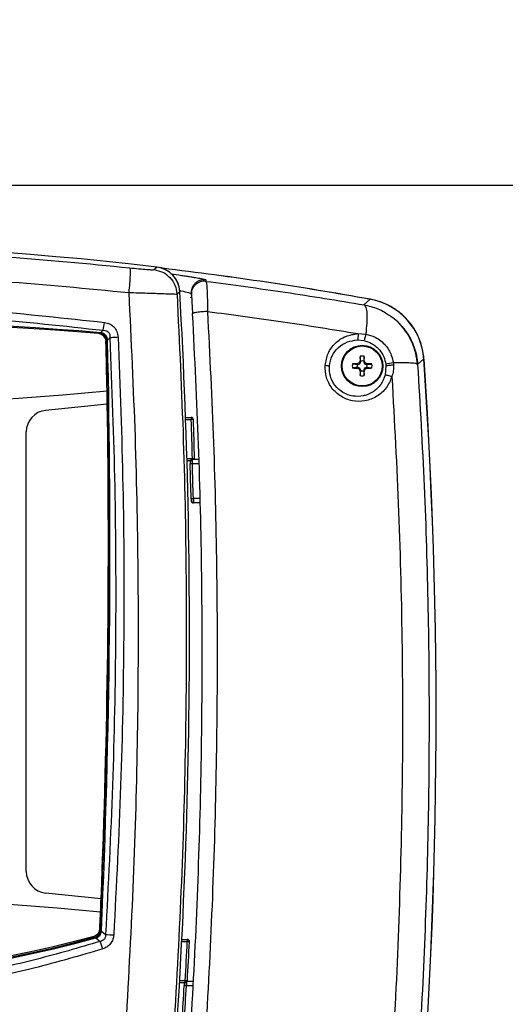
# Model space of a CAD drawing. Header units: inches. Extents: x 0.6 to 33.8, y 0 to 21.7.
# Tile 46 of 204: x 8.5 to 9.6, y 15.1 to 17.3. Entities that reach past the tile are written whole.
import ezdxf

# ---------------------------------------------------------------- set-up
doc = ezdxf.new("R2010")
doc.units = ezdxf.units.IN
doc.header["$MEASUREMENT"] = 0
doc.layers.add('FORMAT', color=7, linetype='Continuous')
doc.styles.add('SLDTEXTSTYLE3', font='TXT', dxfattribs={"width": 0.75})
doc.dimstyles.new('SLDDIMSTYLE0', dxfattribs={"dimtxt": 0.125, "dimasz": 0.13, "dimexe": 0, "dimexo": 0.0625, "dimgap": 0.03125, "dimtad": 0, "dimtih": 1, "dimtoh": 1, "dimdec": 1, "dimlfac": 4, "dimrnd": 1e-09, "dimzin": 12, "dimdsep": 46, "dimtxsty": 'SLDTEXTSTYLE3', "dimsah": 1, "dimcen": 0.09, "dimadec": 0, "dimazin": 3, "dimtfac": 1, "dimtdec": 1, "dimtofl": 0, "dimtmove": 0, "dimatfit": 3, "dimfxl": 0, "dimfrac": 2, "dimtolj": 1, "dimtzin": 12, "dimarcsym": 0})

# ---------------------------------------------------------------- blocks, each defined once
blk = doc.blocks.new('_D_1')
at = {"layer": 'FORMAT'}
for p, q in [((6.1417, 17.3401), (2.5482, 17.3401)), ((2.6732, 17.3401), (2.6732, 11.0747)), ((2.4885, 11.0493), (2.4504, 11.0493)), ((2.4504, 11.0493), (2.4504, 10.8509)), ((2.8579, 11.0493), (2.896, 11.0493)), ((2.896, 11.0493), (2.896, 10.8509)), ((2.4504, 10.8509), (2.4885, 10.8509)), ((2.896, 10.8509), (2.8579, 10.8509)), ((2.6732, 4.3985), (2.6732, 10.6639)), ((13.1545, 4.3985), (2.5482, 4.3985))]:
    blk.add_line(p, q, dxfattribs=at)
for points in [[(2.6732, 17.3401), (2.6532, 17.2101), (2.6932, 17.2101)], [(2.6732, 4.3985), (2.6932, 4.5285), (2.6532, 4.5285)]]:
    blk.add_solid(points, dxfattribs=at)
at = {"layer": 'FORMAT', "char_height": 0.125, "attachment_point": 1, "style": 'SLDTEXTSTYLE3'}
for s, insert in [('1315', (2.4885, 11.012)), ('51.8', (2.5115, 10.825))]:
    blk.add_mtext(s, dxfattribs=dict(at, insert=insert))

msp = doc.modelspace()

# ---------------------------------------------------------------- linework, layer by layer
at = {"color": 7, "linetype": 'Continuous'}
for p, q in [((12.0904, 16.9651), (6.1377, 16.9651)), ((8.8448, 16.7746), (8.8512, 16.7805)), ((8.9621, 16.7513), (8.9623, 16.7481)), ((8.8969, 16.7193), (8.9032, 16.7252)), ((8.9263, 16.7124), (8.9302, 16.7119)), ((8.9288, 16.7203), (8.929, 16.7171)), ((8.9293, 16.7229), (8.929, 16.7171)), ((9.3197, 16.6949), (9.334, 16.7075)), ((8.7238, 16.6296), (8.7201, 16.6298)), ((8.7241, 16.6318), (8.724, 16.6296)), ((8.7241, 16.6318), (8.73, 16.6374)), ((8.7398, 16.6152), (8.7452, 16.6203)), ((9.3062, 16.6298), (9.3237, 16.6289)), ((8.7376, 16.6114), (8.7377, 16.6152)), ((8.7398, 16.6152), (8.7377, 16.6152)), ((9.3052, 16.6155), (9.3195, 16.614)), ((9.3203, 16.5784), (9.3191, 16.5674)), ((9.2939, 16.5613), (9.3049, 16.56)), ((9.3049, 16.5616), (9.3065, 16.56)), ((9.3049, 16.56), (9.3065, 16.56)), ((9.3049, 16.5517), (9.3065, 16.5533)), ((9.3065, 16.5533), (9.3049, 16.5533)), ((9.3065, 16.56), (9.3106, 16.5618)), ((9.3106, 16.5515), (9.3065, 16.5533)), ((9.3089, 16.5635), (9.3106, 16.5618)), ((9.3106, 16.5618), (9.3123, 16.5659)), ((9.3107, 16.5674), (9.3123, 16.5659)), ((9.3123, 16.5659), (9.3123, 16.5674)), ((9.3207, 16.5674), (9.3191, 16.5659)), ((9.3191, 16.5674), (9.3191, 16.5659)), ((9.3191, 16.5659), (9.3208, 16.5618)), ((9.3225, 16.5635), (9.3208, 16.5618)), ((9.3208, 16.5618), (9.3249, 16.56)), ((9.3249, 16.5533), (9.3208, 16.5515)), ((9.3265, 16.5616), (9.3249, 16.56)), ((9.3249, 16.56), (9.3265, 16.56)), ((9.3265, 16.5517), (9.3249, 16.5533)), ((9.3265, 16.5533), (9.3249, 16.5533)), ((9.3375, 16.552), (9.3265, 16.5533)), ((9.3695, 16.5566), (9.3676, 16.5357)), ((9.3691, 16.5608), (9.3695, 16.5566)), ((9.3863, 16.5635), (9.3868, 16.5583)), ((9.4412, 16.5599), (9.4398, 16.5605)), ((9.4412, 16.5599), (9.455, 16.5724)), ((9.3089, 16.5498), (9.3106, 16.5515)), ((9.3123, 16.5474), (9.3106, 16.5515)), ((9.3107, 16.5458), (9.3123, 16.5474)), ((9.3111, 16.5348), (9.3123, 16.5459)), ((9.3123, 16.5459), (9.3123, 16.5474)), ((9.3208, 16.5515), (9.3191, 16.5474)), ((9.3207, 16.5458), (9.3191, 16.5474)), ((9.3191, 16.5474), (9.3191, 16.5459)), ((9.3225, 16.5498), (9.3208, 16.5515)), ((8.5998, 16.4563), (8.7391, 16.4712)), ((8.9164, 16.4402), (8.929, 16.4402)), ((8.9165, 16.4353), (8.929, 16.4353)), ((8.929, 16.4402), (8.929, 16.4353)), ((8.934, 16.4355), (8.929, 16.4353)), ((8.5559, 15.413), (8.5559, 16.4073)), ((8.9319, 16.3467), (8.9194, 16.3467)), ((8.9268, 16.3418), (8.9195, 16.3418)), ((8.9265, 16.34), (8.9265, 16.3396)), ((8.9315, 16.3352), (8.9266, 16.335)), ((8.9314, 16.3446), (8.9309, 16.3445)), ((8.946, 16.345), (8.9314, 16.345)), ((8.9463, 16.3352), (8.9315, 16.3352)), ((8.9368, 16.3468), (8.9319, 16.3467)), ((8.9319, 16.345), (8.9319, 16.3467)), ((8.9338, 16.2564), (8.9289, 16.2563)), ((8.9486, 16.2564), (8.9338, 16.2564)), ((8.9488, 16.2466), (8.9339, 16.2466)), ((8.7252, 15.3506), (8.5998, 15.3641)), ((8.7099, 15.2639), (8.7128, 15.2645)), ((8.7134, 15.2624), (8.7128, 15.2645)), ((8.7134, 15.2624), (8.7233, 15.2546)), ((8.7237, 15.2783), (8.7237, 15.2812)), ((8.7259, 15.2781), (8.7237, 15.2782)), ((8.7259, 15.2781), (8.7353, 15.2706)), ((8.9077, 15.2542), (8.9202, 15.2542)), ((8.9079, 15.2591), (8.9202, 15.2591)), ((8.9202, 15.2591), (8.9202, 15.2542)), ((8.9137, 15.1607), (8.9027, 15.1607)), ((8.9154, 15.1656), (8.9029, 15.1656)), ((8.9181, 15.1541), (8.9132, 15.1544)), ((8.9154, 15.163), (8.9154, 15.1656)), ((8.9204, 15.1653), (8.9154, 15.1656)), ((8.9329, 15.1541), (8.9181, 15.1541)), ((8.9334, 15.1639), (8.9184, 15.1639))]:
    msp.add_line(p, q, dxfattribs=at)
at = {"color": 7, "linetype": 'Continuous', "flags": 128}
for points in [[(8.9269, 16.3374), (8.9267, 16.337), (8.9266, 16.3367)], [(8.9365, 16.345), (8.9367, 16.3459), (8.9368, 16.3468)], [(8.9251, 15.2539), (8.9251, 15.2539), (8.9248, 15.254), (8.9244, 15.254), (8.9238, 15.254), (8.923, 15.254), (8.9222, 15.2541), (8.9212, 15.2541), (8.9202, 15.2542)], [(8.9201, 15.1639), (8.9202, 15.1644), (8.9204, 15.1653)]]:
    msp.add_lwpolyline(points, dxfattribs=at)
at = {"color": 7, "linetype": 'Continuous'}
for radius in [0.0468, 0.0452]:
    msp.add_circle((9.3157, 16.5566), radius, dxfattribs=at)
for centre, radius, start, end in [((7.9358, 8.9599), 7.874, 83.32407, 96.67593), ((7.9377, 8.9582), 7.874, 79.78228, 83.24526), ((7.9377, 8.9582), 7.874, 79.78633, 83.24526), ((-4.8544, 15.9479), 13.7795, 354.69103, 3.23401), ((7.9358, 7.016), 9.6481, 85.31299, 94.68701), ((7.9358, 7.016), 9.6457, 85.33605, 94.66395), ((8.5491, 16.6748), 0.1848, 348.3121, 353.8998), ((8.7186, 16.6121), 0.0177, 1.333, 85.3361), ((8.7188, 16.6111), 0.0187, 74.7327, 85.8206), ((8.7188, 16.6111), 0.0187, 0.8957, 73.7662), ((-10.9422, 16.1506), 19.685, 357.4685, 1.34112), ((-10.9422, 16.1506), 19.6875, 357.45985, 1.35221), ((-10.9316, 16.1548), 19.6732, 1.00747, 1.33297), ((10.3326, 16.5421), 1.0221, 177.9642, 178.5809), ((9.3157, 16.5566), 0.0223, 78.0229, 101.9771), ((8.2988, 16.5421), 1.0221, 1.4191, 2.0358), ((9.3157, 16.5566), 0.0223, 168.0229, 191.9771), ((9.3302, 15.5398), 1.0221, 91.4191, 92.0358), ((9.3157, 16.5566), 0.0113, 162.515, 197.485), ((9.6614, 15.8122), 0.8299, 115.1343, 115.4375), ((10.0602, 16.211), 0.8299, 154.5625, 154.8657), ((9.3157, 16.5566), 0.0113, 72.515, 107.485), ((8.5712, 16.211), 0.8299, 25.1343, 25.4375), ((8.97, 15.8122), 0.8299, 64.5625, 64.8657), ((9.3012, 15.5398), 1.0221, 87.9642, 88.5809), ((9.3157, 16.5566), 0.0113, 342.515, 17.485), ((9.3157, 16.5566), 0.0223, 348.0229, 11.9771), ((9.3975, 16.434), 0.13, 94.9832, 102.6483), ((-2.3848, 15.7651), 11.8679, 354.44388, 3.89965), ((-2.3772, 15.7578), 11.8602, 354.47369, 3.93851), ((9.3302, 17.5735), 1.0221, 267.9642, 268.5809), ((9.6614, 17.3011), 0.8299, 244.5625, 244.8657), ((10.0602, 16.9023), 0.8299, 205.1343, 205.4375), ((10.3326, 16.5712), 1.0221, 181.4191, 182.0358), ((9.3157, 16.5566), 0.0223, 258.0229, 281.9771), ((9.3157, 16.5566), 0.0113, 252.515, 287.485), ((8.2988, 16.5712), 1.0221, 357.9642, 358.5809), ((8.5712, 16.9023), 0.8299, 334.5625, 334.8657), ((8.97, 17.3011), 0.8299, 295.1343, 295.4375), ((9.3012, 17.5735), 1.0221, 271.4191, 272.0358), ((7.9358, 24.8621), 8.3999, 264.5153, 275.4847), ((-10.9316, 16.1548), 19.6732, 0.92146, 1.00747), ((-10.9316, 16.1548), 19.6732, 357.65701, 0.92146), ((8.6051, 16.4073), 0.0492, 96.1305, 180), ((8.929, 16.4353), 0.00492, 2.0253, 90), ((-4.8544, 15.9479), 13.792, 1.65709, 2.02528), ((-4.8544, 15.9479), 13.7969, 1.65709, 2.02528), ((8.9314, 16.3401), 0.00492, 90, 181.8267), ((-4.8264, 15.9012), 13.7598, 1.47869, 1.80658), ((-4.8264, 15.9012), 13.7648, 1.47869, 1.80658), ((8.9339, 16.2515), 0.00492, 181.4582, 270), ((8.6051, 15.413), 0.0492, 180, 263.8358), ((7.9358, 6.9582), 8.3999, 84.61559, 95.38441), ((-10.9316, 16.1548), 19.6732, 357.57094, 357.65701), ((-10.9316, 16.1548), 19.6732, 357.46047, 357.57094), ((8.7047, 15.2839), 0.0177, 285.1971, 357.4605), ((7.9358, 18.1134), 2.9552, 254.7438, 285.2562), ((7.9358, 18.1134), 2.9528, 254.8017, 285.1983), ((7.9358, 18.1144), 2.9508, 254.8029, 285.1971), ((8.705, 15.282), 0.0187, 285.1983, 348.9295), ((8.705, 15.282), 0.0187, 348.9295, 357.4685), ((8.7795, 15.7497), 0.4812, 264.7378, 266.9407), ((8.5295, 15.1779), 0.2084, 16.6183, 21.5795), ((-4.8544, 15.9479), 13.792, 356.7485, 357.11702), ((8.9202, 15.2542), 0.00492, 357.117, 90), ((-4.8544, 15.9479), 13.7969, 356.7485, 357.11702), ((-4.8264, 15.9012), 13.7598, 356.56013, 356.88842), ((8.9184, 15.159), 0.00492, 90, 176.9086), ((-4.8264, 15.9012), 13.7648, 356.56013, 356.88842)]:
    msp.add_arc(centre, radius, start, end, dxfattribs=at)
for centre, major_axis, ratio, start_param, end_param in [((8.8441, 16.7217), (-0.0432, -0.0406), 0.995852, 2.44504, 3.838733), ((8.8442, 16.7218), (0.043, 0.0405), 0.998961, 5.584359, 6.981141), ((9.3076, 16.5621), (0.11, 0.0987), 0.999021, 5.620878, 6.943657)]:
    msp.add_ellipse(centre, major_axis=major_axis, ratio=ratio, start_param=start_param, end_param=end_param, dxfattribs=at)
for points, knots in [([(7.0819, 16.7788), (7.1766, 16.788), (7.3657, 16.8062), (7.6507, 16.8208), (7.9358, 16.826), (8.2209, 16.8208), (8.5059, 16.8062), (8.695, 16.788), (8.7896, 16.7788)], [0, 0, 0, 0, 0.166927, 0.333509, 0.5, 0.666489, 0.833072, 1, 1, 1, 1]), ([(8.7896, 16.7788), (8.79, 16.7778), (8.7908, 16.7757), (8.7908, 16.7627), (8.7897, 16.7442), (8.7883, 16.7297), (8.7877, 16.7228)], [0, 0, 0, 0, 0.2412, 0.5, 0.7588, 1, 1, 1, 1]), ([(8.7896, 16.7788), (8.7968, 16.7781), (8.8112, 16.7766), (8.8291, 16.775), (8.8418, 16.7742), (8.8438, 16.7745), (8.8448, 16.7746)], [0, 0, 0, 0, 0.252424, 0.503216, 0.752181, 1, 1, 1, 1]), ([(7.0839, 16.7228), (7.1783, 16.7319), (7.367, 16.75), (7.6513, 16.7645), (7.9358, 16.7697), (8.2203, 16.7645), (8.5046, 16.75), (8.6933, 16.7319), (8.7877, 16.7228)], [0, 0, 0, 0, 0.166895, 0.333504, 0.500001, 0.666499, 0.833106, 1, 1, 1, 1]), ([(8.8827, 16.7649), (8.891, 16.7638), (8.9036, 16.7622), (8.9181, 16.76), (8.9278, 16.7585), (8.9333, 16.7576), (8.9359, 16.7571)], [0, 0, 0, 0, 0.4132102, 0.6204212, 0.8164148, 1, 1, 1, 1]), ([(8.9359, 16.7571), (8.9382, 16.7568), (8.9446, 16.7557), (8.9524, 16.7542), (8.9584, 16.7528), (8.9615, 16.7519), (8.9619, 16.7515), (8.9621, 16.7513)], [0, 0, 0, 0, 0.143132, 0.399348, 0.622517, 0.820023, 1, 1, 1, 1]), ([(8.9623, 16.7481), (8.9601, 16.7482), (8.9558, 16.7485), (8.9494, 16.7471), (8.9434, 16.7445), (8.9382, 16.7406), (8.9339, 16.7356), (8.9309, 16.7299), (8.9294, 16.7255), (8.9293, 16.7231), (8.9293, 16.7229)], [0, 0, 0, 0, 0.140935, 0.28187, 0.422805, 0.56374, 0.704676, 0.845611, 0.986546, 1, 1, 1, 1]), ([(8.9623, 16.7481), (8.9628, 16.7468), (8.9638, 16.7442), (8.9649, 16.7287), (8.9657, 16.7068), (8.9658, 16.6889), (8.9658, 16.6799)], [0, 0, 0, 0, 0.249841, 0.499615, 0.749608, 1, 1, 1, 1]), ([(8.9623, 16.7481), (9.0222, 16.7402), (9.1421, 16.7244), (9.2605, 16.7048), (9.3197, 16.6949)], [0, 0, 0, 0, 0.499795, 1, 1, 1, 1]), ([(8.7877, 16.7228), (8.7929, 16.614), (8.8035, 16.3963), (8.8097, 16.0693), (8.8086, 15.7424), (8.8003, 15.4156), (8.7884, 15.1981), (8.7824, 15.0894)], [0, 0, 0, 0, 0.200085, 0.400109, 0.600172, 0.800151, 1, 1, 1, 1]), ([(8.7877, 16.7228), (8.7951, 16.7226), (8.8094, 16.7222), (8.8299, 16.7216), (8.8483, 16.721), (8.8647, 16.7204), (8.8781, 16.72), (8.8882, 16.7196), (8.895, 16.7194), (8.8963, 16.7193), (8.8969, 16.7193)], [0, 0, 0, 0, 0.130694, 0.25085, 0.378482, 0.500883, 0.626776, 0.75044, 0.874765, 1, 1, 1, 1]), ([(8.8969, 16.7193), (8.9022, 16.6086), (8.9128, 16.3872), (8.9188, 16.0545), (8.9173, 15.7218), (8.9084, 15.3893), (8.8959, 15.168), (8.8896, 15.0574)], [0, 0, 0, 0, 0.200012, 0.400051, 0.60013, 0.800107, 1, 1, 1, 1]), ([(8.9026, 16.7273), (8.9035, 16.7271), (8.913, 16.7251), (8.9212, 16.7229), (8.9279, 16.721), (8.9285, 16.7205), (8.9288, 16.7203)], [0, 0, 0, 0, 0.0457274, 0.5224542, 0.7613351, 1, 1, 1, 1]), ([(8.9292, 16.723), (8.9293, 16.7222), (8.9294, 16.7205), (8.93, 16.7096), (8.9309, 16.6939), (8.9317, 16.6812), (8.932, 16.6748)], [0, 0, 0, 0, 0.250219, 0.500218, 0.750092, 1, 1, 1, 1]), ([(7.1387, 16.6552), (7.2271, 16.6648), (7.4036, 16.684), (7.6696, 16.6993), (7.9358, 16.7048), (8.2019, 16.6993), (8.468, 16.684), (8.6445, 16.6648), (8.7328, 16.6552)], [0, 0, 0, 0, 0.167022, 0.333618, 0.500001, 0.666378, 0.832975, 1, 1, 1, 1]), ([(9.3197, 16.6949), (9.3213, 16.6935), (9.3244, 16.6906), (9.3266, 16.6755), (9.3266, 16.6543), (9.3247, 16.6372), (9.3237, 16.6289)], [0, 0, 0, 0, 0.2426541, 0.4999135, 0.7572199, 1, 1, 1, 1]), ([(9.3197, 16.6949), (9.3251, 16.6938), (9.3357, 16.6916), (9.351, 16.686), (9.3646, 16.6798), (9.3723, 16.6744), (9.3756, 16.6721)], [0, 0, 0, 0, 0.268587, 0.537354, 0.803071, 1, 1, 1, 1]), ([(9.4555, 16.5722), (9.4546, 16.5804), (9.4526, 16.5969), (9.4445, 16.6206), (9.4328, 16.6427), (9.4175, 16.6625), (9.3991, 16.6793), (9.3787, 16.6926), (9.357, 16.7022), (9.342, 16.7057), (9.3345, 16.7074)], [0, 0, 0, 0, 0.127412, 0.254823, 0.382223, 0.509623, 0.636946, 0.76427, 0.882135, 1, 1, 1, 1]), ([(7.1415, 16.6374), (7.2296, 16.647), (7.4055, 16.6661), (7.6706, 16.6814), (7.9358, 16.6869), (8.201, 16.6814), (8.4661, 16.6661), (8.642, 16.647), (8.73, 16.6374)], [0, 0, 0, 0, 0.16707, 0.333599, 0.5, 0.666402, 0.832929, 1, 1, 1, 1]), ([(8.9314, 16.6745), (8.9364, 16.576), (8.9462, 16.3789), (8.953, 16.0817), (8.9537, 15.7841), (8.948, 15.4864), (8.9357, 15.1892), (8.9176, 14.893), (8.9002, 14.6969), (8.8915, 14.5989)], [0, 0, 0, 0, 0.142912, 0.285742, 0.428518, 0.571391, 0.714191, 0.857095, 1, 1, 1, 1]), ([(8.9658, 16.6799), (8.9708, 16.5808), (8.9807, 16.3825), (8.9875, 16.0835), (8.9882, 15.7839), (8.9825, 15.4843), (8.9701, 15.1852), (8.9518, 14.8872), (8.9343, 14.69), (8.9256, 14.5915)], [0, 0, 0, 0, 0.1427862, 0.285746, 0.4285496, 0.5715103, 0.7142685, 0.8573516, 1, 1, 1, 1]), ([(8.932, 16.6753), (8.932, 16.6753), (8.9314, 16.675), (8.9314, 16.6748), (8.9314, 16.6745)], [0, 0, 0, 0, 0.0052, 1, 1, 1, 1]), ([(8.9658, 16.6799), (8.9638, 16.6799), (8.9598, 16.6797), (8.9535, 16.6792), (8.9473, 16.6786), (8.9416, 16.6778), (8.937, 16.677), (8.9336, 16.6761), (8.9325, 16.6755), (8.932, 16.6753)], [0, 0, 0, 0, 0.129453, 0.268535, 0.414864, 0.565102, 0.715331, 0.861634, 1, 1, 1, 1]), ([(8.9658, 16.6799), (9.0227, 16.6725), (9.1368, 16.6575), (9.2496, 16.6391), (9.3062, 16.6298)], [0, 0, 0, 0, 0.498321, 1, 1, 1, 1]), ([(9.3756, 16.6721), (9.3791, 16.6699), (9.3895, 16.6633), (9.4042, 16.6488), (9.4192, 16.6294), (9.4287, 16.6112), (9.4344, 16.5959), (9.4377, 16.5841), (9.4401, 16.572), (9.4408, 16.5639), (9.4412, 16.5599)], [0, 0, 0, 0, 0.092525, 0.274023, 0.455528, 0.637034, 0.727513, 0.818523, 0.909263, 1, 1, 1, 1]), ([(9.4406, 16.5594), (9.4396, 16.5682), (9.4378, 16.5854), (9.4293, 16.6095), (9.418, 16.6307), (9.4041, 16.6485), (9.3918, 16.6609), (9.3837, 16.6666), (9.3813, 16.6683)], [0, 0, 0, 0, 0.208117, 0.405727, 0.592438, 0.768067, 0.932434, 1, 1, 1, 1]), ([(8.7328, 16.6552), (8.7368, 16.6543), (8.7447, 16.6526), (8.7546, 16.6453), (8.7618, 16.6346), (8.763, 16.626), (8.7637, 16.6215)], [0, 0, 0, 0, 0.242888, 0.483099, 0.726485, 1, 1, 1, 1]), ([(8.7377, 16.6152), (8.7375, 16.6168), (8.7372, 16.6195), (8.7357, 16.6228), (8.7338, 16.6253), (8.7314, 16.6273), (8.7281, 16.6291), (8.7255, 16.6294), (8.7238, 16.6296)], [0, 0, 0, 0, 0.223449, 0.356522, 0.499374, 0.642408, 0.774604, 1, 1, 1, 1]), ([(8.7238, 16.6296), (8.7238, 16.6295), (8.7238, 16.6293), (8.7238, 16.6292), (8.7238, 16.6291), (8.7238, 16.6291), (8.7238, 16.6291), (8.7238, 16.6291), (8.7238, 16.629), (8.7239, 16.629), (8.7239, 16.629), (8.724, 16.629)], [0, 0, 0, 0, 0.4639692, 0.60001, 0.6704554, 0.6920432, 0.7111878, 0.7304602, 0.763095, 0.8018361, 1, 1, 1, 1]), ([(8.7398, 16.6152), (8.7396, 16.6171), (8.7392, 16.6201), (8.7373, 16.6239), (8.7352, 16.6267), (8.7326, 16.6289), (8.7289, 16.6309), (8.726, 16.6315), (8.7241, 16.6318)], [0, 0, 0, 0, 0.223197, 0.364436, 0.502034, 0.639437, 0.780213, 1, 1, 1, 1]), ([(8.73, 16.6374), (8.7322, 16.6372), (8.7355, 16.637), (8.7393, 16.6351), (8.7417, 16.6332), (8.7435, 16.6307), (8.7453, 16.6264), (8.7452, 16.6229), (8.7452, 16.6203)], [0, 0, 0, 0, 0.250012, 0.366855, 0.478992, 0.592897, 0.712501, 1, 1, 1, 1]), ([(8.7452, 16.6203), (8.7494, 16.5079), (8.7578, 16.283), (8.7591, 15.9452), (8.7528, 15.6076), (8.7412, 15.3829), (8.7353, 15.2706)], [0, 0, 0, 0, 0.250072, 0.5001156, 0.7501047, 1, 1, 1, 1]), ([(8.7637, 16.6215), (8.7619, 16.6214), (8.7582, 16.6213), (8.7529, 16.6209), (8.7483, 16.6206), (8.7462, 16.6204), (8.7452, 16.6203)], [0, 0, 0, 0, 0.245022, 0.5, 0.754978, 1, 1, 1, 1]), ([(8.7637, 16.6215), (8.7679, 16.5089), (8.7763, 16.2836), (8.7776, 15.9453), (8.7713, 15.607), (8.7596, 15.3819), (8.7538, 15.2692)], [0, 0, 0, 0, 0.249968, 0.500116, 0.749966, 1, 1, 1, 1]), ([(9.2319, 16.5583), (9.2336, 16.5675), (9.237, 16.5861), (9.2542, 16.6091), (9.2779, 16.6256), (9.2968, 16.6284), (9.3062, 16.6298)], [0, 0, 0, 0, 0.243652, 0.494075, 0.747423, 1, 1, 1, 1]), ([(9.3062, 16.6298), (9.3063, 16.6284), (9.3064, 16.6256), (9.3062, 16.6215), (9.3059, 16.6179), (9.3054, 16.6163), (9.3052, 16.6155)], [0, 0, 0, 0, 0.247, 0.502945, 0.757325, 1, 1, 1, 1]), ([(9.3237, 16.6289), (9.3235, 16.6275), (9.323, 16.6245), (9.3219, 16.6201), (9.3207, 16.6164), (9.3199, 16.6148), (9.3195, 16.614)], [0, 0, 0, 0, 0.248299, 0.505723, 0.760081, 1, 1, 1, 1]), ([(9.3237, 16.6289), (9.3311, 16.6269), (9.348, 16.6222), (9.3688, 16.6051), (9.382, 16.5838), (9.385, 16.5695), (9.3863, 16.5635)], [0, 0, 0, 0, 0.240059, 0.549844, 0.809954, 1, 1, 1, 1]), ([(9.2416, 16.5566), (9.2432, 16.5645), (9.2464, 16.5803), (9.2614, 16.5994), (9.2816, 16.6126), (9.2974, 16.6145), (9.3052, 16.6155)], [0, 0, 0, 0, 0.2463317, 0.4974939, 0.7501582, 1, 1, 1, 1]), ([(9.3195, 16.614), (9.3255, 16.6122), (9.339, 16.6081), (9.3547, 16.5947), (9.3654, 16.5779), (9.3678, 16.5665), (9.3691, 16.5608)], [0, 0, 0, 0, 0.244007, 0.554315, 0.776443, 1, 1, 1, 1]), ([(9.3123, 16.5674), (9.312, 16.5699), (9.3116, 16.5736), (9.3112, 16.5773), (9.3111, 16.5784)], [0, 0, 0, 0, 0.6780688, 1, 1, 1, 1]), ([(9.3829, 16.5325), (9.3792, 16.5236), (9.3718, 16.5058), (9.3496, 16.4865), (9.3226, 16.4761), (9.2937, 16.4762), (9.2671, 16.4864), (9.2462, 16.5053), (9.2328, 16.5305), (9.2322, 16.549), (9.2319, 16.5583)], [0, 0, 0, 0, 0.1269022, 0.2564461, 0.3858899, 0.5131807, 0.6369082, 0.7580344, 0.8786874, 1, 1, 1, 1]), ([(9.2319, 16.5583), (9.2329, 16.5582), (9.235, 16.5579), (9.2377, 16.5575), (9.24, 16.5571), (9.2411, 16.5568), (9.2416, 16.5566)], [0, 0, 0, 0, 0.2532903, 0.50813, 0.7587688, 1, 1, 1, 1]), ([(9.3676, 16.5357), (9.3648, 16.5284), (9.359, 16.5135), (9.3421, 16.498), (9.3275, 16.4913), (9.312, 16.4876), (9.2944, 16.4871), (9.2716, 16.4954), (9.2536, 16.5113), (9.2421, 16.5329), (9.2418, 16.5487), (9.2416, 16.5566)], [0, 0, 0, 0, 0.123825, 0.251973, 0.358469, 0.381775, 0.509793, 0.634374, 0.756248, 0.877459, 1, 1, 1, 1]), ([(9.3049, 16.5533), (9.3024, 16.553), (9.2987, 16.5526), (9.2951, 16.5522), (9.2939, 16.552)], [0, 0, 0, 0, 0.678069, 1, 1, 1, 1]), ([(9.3265, 16.56), (9.329, 16.5603), (9.3327, 16.5607), (9.3363, 16.5611), (9.3375, 16.5613)], [0, 0, 0, 0, 0.678069, 1, 1, 1, 1]), ([(9.3868, 16.5583), (9.3852, 16.5583), (9.3819, 16.5581), (9.3769, 16.5577), (9.3724, 16.5572), (9.3705, 16.5568), (9.3695, 16.5566)], [0, 0, 0, 0, 0.242665, 0.5, 0.757336, 1, 1, 1, 1]), ([(9.3868, 16.5583), (9.3868, 16.5539), (9.3868, 16.5451), (9.3842, 16.5367), (9.3829, 16.5325)], [0, 0, 0, 0, 0.495309, 1, 1, 1, 1]), ([(9.4398, 16.5605), (9.4391, 16.561), (9.4372, 16.5622), (9.426, 16.5633), (9.4086, 16.564), (9.3936, 16.5636), (9.3863, 16.5635)], [0, 0, 0, 0, 0.178724, 0.455132, 0.733261, 1, 1, 1, 1]), ([(9.4412, 16.5599), (9.4465, 16.4681), (9.4572, 16.2846), (9.4654, 16.0082), (9.468, 15.7315), (9.4643, 15.4549), (9.4544, 15.1786), (9.4389, 14.903), (9.4234, 14.7204), (9.4157, 14.6291)], [0, 0, 0, 0, 0.142862, 0.285726, 0.428483, 0.571273, 0.714061, 0.857025, 1, 1, 1, 1]), ([(9.3191, 16.5459), (9.3194, 16.5434), (9.3198, 16.5397), (9.3202, 16.536), (9.3203, 16.5348)], [0, 0, 0, 0, 0.678069, 1, 1, 1, 1]), ([(9.3829, 16.5325), (9.3885, 16.4304), (9.3997, 16.2261), (9.407, 15.9184), (9.4073, 15.6104), (9.3997, 15.3027), (9.3851, 14.9956), (9.3691, 14.7922), (9.3612, 14.6906)], [0, 0, 0, 0, 0.166626, 0.333316, 0.499887, 0.666544, 0.8333, 1, 1, 1, 1]), ([(9.3829, 16.5325), (9.3815, 16.5329), (9.3786, 16.5338), (9.3742, 16.5349), (9.3703, 16.5356), (9.3685, 16.5356), (9.3676, 16.5357)], [0, 0, 0, 0, 0.2439664, 0.4999998, 0.7560334, 1, 1, 1, 1]), ([(8.9295, 16.3418), (8.9292, 16.3421), (8.9286, 16.3427), (8.9279, 16.343), (8.9273, 16.3428), (8.927, 16.3423), (8.9268, 16.342)], [0, 0, 0, 0, 0.2721996, 0.5286153, 0.7706553, 1, 1, 1, 1]), ([(8.9268, 16.3399), (8.9268, 16.3399), (8.927, 16.34), (8.9274, 16.3394), (8.9278, 16.3387), (8.928, 16.3383)], [0, 0, 0, 0, 0.158233, 0.567999, 1, 1, 1, 1]), ([(8.9268, 16.3399), (8.9268, 16.3397), (8.9269, 16.339), (8.9269, 16.338), (8.9269, 16.3373)], [0, 0, 0, 0, 0.353176, 1, 1, 1, 1]), ([(8.9269, 16.34), (8.9269, 16.3396), (8.9269, 16.3389), (8.927, 16.3377), (8.927, 16.3364), (8.927, 16.3354), (8.9271, 16.335)], [0, 0, 0, 0, 0.250263, 0.500366, 0.7503, 1, 1, 1, 1]), ([(8.9315, 16.3443), (8.9311, 16.3443), (8.9304, 16.3442), (8.9294, 16.3439), (8.9286, 16.3435), (8.9281, 16.3431), (8.9279, 16.3429)], [0, 0, 0, 0, 0.266953, 0.525649, 0.771145, 1, 1, 1, 1]), ([(8.9314, 16.345), (8.9314, 16.345), (8.9314, 16.3449), (8.9314, 16.3443), (8.9314, 16.3443)], [0, 0, 0, 0, 0.97077, 1, 1, 1, 1]), ([(8.9314, 16.3443), (8.9314, 16.344), (8.9314, 16.3435), (8.9314, 16.3419), (8.9315, 16.3399), (8.9315, 16.3375), (8.9315, 16.336), (8.9315, 16.3352)], [0, 0, 0, 0, 0.1591791, 0.3328403, 0.6089487, 0.7902448, 1, 1, 1, 1]), ([(8.9289, 16.2563), (8.9289, 16.2557), (8.9289, 16.2544), (8.929, 16.2528), (8.929, 16.2516), (8.929, 16.2515), (8.929, 16.2514)], [0, 0, 0, 0, 0.246442, 0.498863, 0.751797, 1, 1, 1, 1]), ([(8.9293, 16.2564), (8.9293, 16.2559), (8.9293, 16.255), (8.9294, 16.2537), (8.9294, 16.2525), (8.9294, 16.2518), (8.9294, 16.2514)], [0, 0, 0, 0, 0.249674, 0.499617, 0.749717, 1, 1, 1, 1]), ([(8.9304, 16.2532), (8.9302, 16.2528), (8.9299, 16.252), (8.9295, 16.2514), (8.9293, 16.2514), (8.9293, 16.2514)], [0, 0, 0, 0, 0.4266437, 0.8309388, 1, 1, 1, 1]), ([(8.9295, 16.2494), (8.9296, 16.2492), (8.9299, 16.2486), (8.9305, 16.2485), (8.9312, 16.2488), (8.9317, 16.2494), (8.932, 16.2497)], [0, 0, 0, 0, 0.2290846, 0.4710954, 0.7276157, 1, 1, 1, 1]), ([(8.9305, 16.2486), (8.9308, 16.2484), (8.9312, 16.2481), (8.9321, 16.2477), (8.9331, 16.2474), (8.9337, 16.2474), (8.9341, 16.2474)], [0, 0, 0, 0, 0.229324, 0.474882, 0.733351, 1, 1, 1, 1]), ([(8.9338, 16.2564), (8.9338, 16.2557), (8.9338, 16.2542), (8.9339, 16.2517), (8.9339, 16.2497), (8.9339, 16.2482), (8.9339, 16.2469), (8.9339, 16.2467), (8.9339, 16.2466)], [0, 0, 0, 0, 0.1533967, 0.2878868, 0.4993063, 0.6298136, 0.7569513, 1, 1, 1, 1]), ([(8.7128, 15.2645), (8.7142, 15.265), (8.7171, 15.266), (8.7208, 15.2692), (8.7233, 15.2736), (8.7236, 15.2768), (8.7237, 15.2783)], [0, 0, 0, 0, 0.228059, 0.489237, 0.756174, 1, 1, 1, 1]), ([(8.7134, 15.2624), (8.7151, 15.2631), (8.7184, 15.2644), (8.7223, 15.268), (8.7251, 15.2726), (8.7257, 15.2762), (8.7259, 15.2781)], [0, 0, 0, 0, 0.258295, 0.49236, 0.735425, 1, 1, 1, 1]), ([(8.7353, 15.2706), (8.7353, 15.2687), (8.7353, 15.2658), (8.7341, 15.2623), (8.7327, 15.26), (8.7308, 15.258), (8.7278, 15.2558), (8.7251, 15.2551), (8.7233, 15.2546)], [0, 0, 0, 0, 0.259258, 0.382995, 0.504096, 0.624525, 0.746405, 1, 1, 1, 1]), ([(8.7538, 15.2692), (8.7534, 15.266), (8.7524, 15.2589), (8.7471, 15.2492), (8.739, 15.2415), (8.7323, 15.2388), (8.7292, 15.2375)], [0, 0, 0, 0, 0.230813, 0.495563, 0.761295, 1, 1, 1, 1]), ([(8.7233, 15.2546), (8.6752, 15.2404), (8.5795, 15.2123), (8.4332, 15.1804), (8.3026, 15.1591), (8.188, 15.1459), (8.1161, 15.1404), (8.0705, 15.1379), (8.0512, 15.137), (8.032, 15.1362), (8.0127, 15.1356), (7.9935, 15.1351), (7.9742, 15.1347), (7.955, 15.1345), (7.9344, 15.1344), (7.9125, 15.1345), (7.8892, 15.1348), (7.866, 15.1354), (7.8427, 15.1361), (7.8194, 15.137), (7.7672, 15.1395), (7.69, 15.1452), (7.5883, 15.1568), (7.4653, 15.1756), (7.3177, 15.2053), (7.2048, 15.2381), (7.1483, 15.2546)], [0, 0, 0, 0, 0.094115, 0.187291, 0.28062, 0.342242, 0.403715, 0.415773, 0.427824, 0.43987, 0.45191, 0.463944, 0.475972, 0.487994, 0.500009, 0.514543, 0.529086, 0.543637, 0.558198, 0.572767, 0.587345, 0.65618, 0.717797, 0.779295, 0.889495, 1, 1, 1, 1]), ([(8.7292, 15.2375), (8.6774, 15.2224), (8.5741, 15.1922), (8.4162, 15.1588), (8.2569, 15.1345), (8.0966, 15.1199), (7.9358, 15.1151), (7.775, 15.1199), (7.6146, 15.1345), (7.4554, 15.1588), (7.2974, 15.1922), (7.1941, 15.2224), (7.1424, 15.2375)], [0, 0, 0, 0, 0.100436, 0.200544, 0.30048, 0.40028, 0.500007, 0.599732, 0.699531, 0.79947, 0.899576, 1, 1, 1, 1]), ([(8.9134, 15.1593), (8.9134, 15.1592), (8.9134, 15.1591), (8.9134, 15.1579), (8.9133, 15.1563), (8.9132, 15.155), (8.9132, 15.1544)], [0, 0, 0, 0, 0.246358, 0.498772, 0.751744, 1, 1, 1, 1]), ([(8.9134, 15.1589), (8.9135, 15.159), (8.9135, 15.1594), (8.9138, 15.1593), (8.9143, 15.1587), (8.9146, 15.1579), (8.9148, 15.1575)], [0, 0, 0, 0, 0.223533, 0.466186, 0.725915, 1, 1, 1, 1]), ([(8.9139, 15.1592), (8.9138, 15.1589), (8.9138, 15.1582), (8.9137, 15.157), (8.9137, 15.1556), (8.9136, 15.1547), (8.9136, 15.1543)], [0, 0, 0, 0, 0.250283, 0.500391, 0.750316, 1, 1, 1, 1]), ([(8.9165, 15.1609), (8.9162, 15.1612), (8.9157, 15.1618), (8.915, 15.1621), (8.9145, 15.162), (8.9141, 15.1615), (8.914, 15.1612)], [0, 0, 0, 0, 0.272369, 0.528897, 0.770919, 1, 1, 1, 1]), ([(8.9186, 15.1632), (8.9183, 15.1632), (8.9176, 15.1632), (8.9166, 15.1629), (8.9158, 15.1626), (8.9153, 15.1622), (8.915, 15.162)], [0, 0, 0, 0, 0.26665, 0.52512, 0.770677, 1, 1, 1, 1]), ([(8.9184, 15.1639), (8.9184, 15.1638), (8.9184, 15.1636), (8.9183, 15.1624), (8.9183, 15.1608), (8.9182, 15.1588), (8.9182, 15.1564), (8.9181, 15.1549), (8.9181, 15.1541)], [0, 0, 0, 0, 0.24209, 0.368831, 0.499003, 0.708693, 0.844249, 1, 1, 1, 1])]:
    msp.add_open_spline(points, degree=3, knots=knots, dxfattribs=at)
for points in [[(8.8448, 16.7746), (8.8516, 16.7731), (8.8651, 16.7701), (8.8817, 16.7572), (8.8937, 16.7398), (8.8958, 16.7261), (8.8969, 16.7193)], [(8.9621, 16.7513), (8.9599, 16.7514), (8.9556, 16.7517), (8.9492, 16.7504), (8.9432, 16.7477), (8.938, 16.7438), (8.9337, 16.7389), (8.9306, 16.7331), (8.9288, 16.7268), (8.9288, 16.7224), (8.9288, 16.7203)]]:
    msp.add_open_spline(points, degree=3, dxfattribs=at)

# ---------------------------------------------------------------- dimensions: what is measured, and where the dimension line sits
at = {"layer": 'FORMAT'}
dim = msp.add_linear_dim(base=(2.6732, 17.3401), p1=(13.2045, 4.3985), p2=(6.1917, 17.3401), angle=90, dimstyle='SLDDIMSTYLE0', dxfattribs=at)
dim.commit()
dim.dimension.update_dxf_attribs({"geometry": '_D_1', "text_midpoint": (2.6732, 10.8693), "dimtype": 160})

doc.saveas('drawing.dxf')
